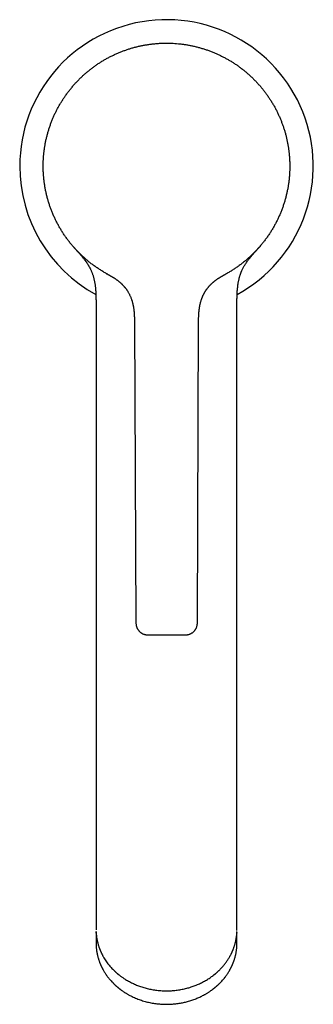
# Model space of a CAD drawing. Header units: millimetres. Extents: x 8 to 916, y 12 to 932.
# Tile 1 of 69: x 379 to 429, y 233 to 401. Entities that reach past the tile are written whole.
import ezdxf

# ---------------------------------------------------------------- set-up
doc = ezdxf.new("R2010")
doc.units = ezdxf.units.MM

msp = doc.modelspace()

# ---------------------------------------------------------------- linework, layer by layer
at = {"color": 7, "linetype": 'Continuous', "lineweight": 30}
for p, q in [((394.31, 357.32), (394.15, 357.41)), ((394.3, 357.33), (394.17, 357.4)), ((414.73, 357.52), (414.42, 357.34)), ((414.54, 357.41), (414.42, 357.34)), ((392.35, 351.52), (392.35, 266.78)), ((416.35, 266.78), (416.35, 351.52)), ((398.88, 349.25), (399.15, 297.76)), ((409.6, 297.76), (409.82, 349.25)), ((392.35, 247.73), (392.35, 245.44)), ((416.35, 245.44), (416.35, 247.73)), ((392.35, 244.84), (392.35, 243.14)), ((416.35, 244.99), (416.35, 244.84)), ((416.35, 243.14), (416.35, 244.84))]:
    msp.add_line(p, q, dxfattribs=at)
at = {"color": 7, "linetype": 'Continuous', "lineweight": 30, "flags": 128}
for points in [[(404.24, 396.77), (404.35, 396.77), (404.58, 396.77)], [(383.35, 375.55), (383.35, 375.77), (383.35, 375.88)], [(425.35, 375.77), (425.35, 375.77), (425.34, 375.36)], [(392.35, 244.84), (392.35, 244.93), (392.35, 245.13)]]:
    msp.add_lwpolyline(points, dxfattribs=at)
at = {"color": 7, "linetype": 'Continuous', "lineweight": 30}
for start, end in [(298.7671, 180), (180, 241.2326)]:
    msp.add_arc((404.35, 375.77), 25, start, end, dxfattribs=at)
for points, knots in [([(383.35, 375.77), (383.35, 375.96), (383.35, 376.35), (383.38, 376.92), (383.42, 377.5), (383.47, 378.07), (383.54, 378.65), (383.63, 379.22), (383.73, 379.78), (383.85, 380.36), (383.99, 380.94), (384.15, 381.52), (384.32, 382.1), (384.51, 382.68), (384.72, 383.24), (384.94, 383.8), (385.17, 384.34), (385.41, 384.86), (385.67, 385.38), (385.94, 385.89), (386.23, 386.39), (386.53, 386.88), (386.84, 387.37), (387.17, 387.85), (387.52, 388.33), (387.89, 388.81), (388.27, 389.28), (388.67, 389.74), (389.07, 390.19), (389.49, 390.61), (389.91, 391.02), (390.33, 391.41), (390.77, 391.79), (391.22, 392.16), (391.67, 392.51), (392.14, 392.86), (392.61, 393.19), (393.1, 393.51), (393.61, 393.82), (394.13, 394.12), (394.66, 394.41), (395.21, 394.68), (395.75, 394.93), (396.3, 395.17), (396.85, 395.39), (397.39, 395.58), (397.94, 395.77), (398.49, 395.94), (399.04, 396.09), (399.6, 396.23), (400.17, 396.35), (400.74, 396.46), (401.33, 396.55), (401.93, 396.63), (402.53, 396.69), (403.14, 396.74), (403.74, 396.76), (404.15, 396.77), (404.35, 396.77)], [0, 0, 0, 0, 0.0175, 0.035, 0.0525, 0.07, 0.0875, 0.105, 0.1225, 0.14, 0.158333, 0.176667, 0.195, 0.213333, 0.231667, 0.25, 0.2675, 0.285, 0.3025, 0.32, 0.3375, 0.355, 0.3725, 0.39, 0.408333, 0.426667, 0.445, 0.463333, 0.481667, 0.5, 0.5175, 0.535, 0.5525, 0.57, 0.5875, 0.605, 0.6225, 0.64, 0.658333, 0.676667, 0.695, 0.713333, 0.731667, 0.75, 0.7675, 0.785, 0.8025, 0.82, 0.8375, 0.855, 0.8725, 0.89, 0.908333, 0.926667, 0.945, 0.963333, 0.981667, 1, 1, 1, 1]), ([(404.35, 396.77), (404.54, 396.77), (404.92, 396.76), (405.5, 396.74), (406.08, 396.7), (406.65, 396.64), (407.22, 396.57), (407.8, 396.49), (408.36, 396.38), (408.94, 396.26), (409.52, 396.12), (410.1, 395.97), (410.68, 395.79), (411.25, 395.6), (411.82, 395.4), (412.38, 395.18), (412.91, 394.94), (413.44, 394.7), (413.96, 394.44), (414.46, 394.17), (414.97, 393.89), (415.46, 393.59), (415.95, 393.28), (416.43, 392.95), (416.91, 392.6), (417.39, 392.23), (417.86, 391.85), (418.32, 391.45), (418.76, 391.04), (419.19, 390.63), (419.6, 390.21), (419.99, 389.78), (420.37, 389.35), (420.74, 388.9), (421.09, 388.44), (421.43, 387.98), (421.76, 387.51), (422.08, 387.01), (422.4, 386.51), (422.7, 385.98), (422.99, 385.45), (423.26, 384.91), (423.51, 384.36), (423.75, 383.81), (423.96, 383.27), (424.16, 382.73), (424.35, 382.18), (424.52, 381.63), (424.67, 381.07), (424.81, 380.51), (424.93, 379.95), (425.04, 379.37), (425.13, 378.78), (425.21, 378.18), (425.27, 377.58), (425.31, 376.98), (425.34, 376.37), (425.35, 375.97), (425.35, 375.77)], [0, 0, 0, 0, 0.0175, 0.035, 0.0525, 0.07, 0.0875, 0.105, 0.1225, 0.14, 0.158333, 0.176667, 0.195, 0.213333, 0.231667, 0.25, 0.2675, 0.285, 0.3025, 0.32, 0.3375, 0.355, 0.3725, 0.39, 0.408333, 0.426667, 0.445, 0.463333, 0.481667, 0.5, 0.5175, 0.535, 0.5525, 0.57, 0.5875, 0.605, 0.6225, 0.64, 0.658333, 0.676667, 0.695, 0.713333, 0.731667, 0.75, 0.7675, 0.785, 0.8025, 0.82, 0.8375, 0.855, 0.8725, 0.89, 0.908333, 0.926667, 0.945, 0.963333, 0.981667, 1, 1, 1, 1]), ([(394.15, 357.41), (393.97, 357.51), (393.61, 357.72), (393.08, 358.05), (392.55, 358.39), (392.04, 358.75), (391.54, 359.12), (391.06, 359.5), (390.59, 359.9), (390.13, 360.31), (389.68, 360.73), (389.24, 361.18), (388.81, 361.63), (388.4, 362.1), (388, 362.58), (387.62, 363.07), (387.25, 363.57), (386.9, 364.07), (386.57, 364.59), (386.24, 365.12), (385.94, 365.66), (385.64, 366.21), (385.37, 366.77), (385.11, 367.34), (384.87, 367.92), (384.64, 368.49), (384.44, 369.07), (384.25, 369.66), (384.08, 370.25), (383.93, 370.85), (383.79, 371.46), (383.67, 372.08), (383.57, 372.7), (383.49, 373.31), (383.42, 373.93), (383.38, 374.54), (383.35, 375.15), (383.35, 375.56), (383.35, 375.77)], [0, 0, 0, 0, 0.028, 0.056, 0.084, 0.112, 0.14, 0.1675, 0.195, 0.2225, 0.25, 0.278, 0.306, 0.334, 0.362, 0.39, 0.4175, 0.445, 0.4725, 0.5, 0.528, 0.556, 0.584, 0.612, 0.64, 0.6675, 0.695, 0.7225, 0.75, 0.778, 0.806, 0.834, 0.862, 0.89, 0.9175, 0.945, 0.9725, 1, 1, 1, 1]), ([(425.35, 375.77), (425.34, 375.56), (425.34, 375.14), (425.31, 374.52), (425.27, 373.89), (425.2, 373.27), (425.12, 372.66), (425.02, 372.05), (424.9, 371.44), (424.76, 370.84), (424.61, 370.24), (424.44, 369.65), (424.25, 369.05), (424.04, 368.46), (423.81, 367.88), (423.57, 367.3), (423.31, 366.74), (423.04, 366.19), (422.75, 365.65), (422.45, 365.11), (422.12, 364.58), (421.78, 364.06), (421.42, 363.54), (421.05, 363.04), (420.67, 362.55), (420.27, 362.08), (419.86, 361.62), (419.44, 361.17), (419.01, 360.73), (418.56, 360.3), (418.09, 359.89), (417.61, 359.48), (417.12, 359.1), (416.62, 358.72), (416.11, 358.37), (415.6, 358.03), (415.08, 357.71), (414.72, 357.51), (414.54, 357.41)], [0, 0, 0, 0, 0.028, 0.056, 0.084, 0.112, 0.14, 0.1675, 0.195, 0.2225, 0.25, 0.278, 0.306, 0.334, 0.362, 0.39, 0.4175, 0.445, 0.4725, 0.5, 0.528, 0.556, 0.584, 0.612, 0.64, 0.6675, 0.695, 0.7225, 0.75, 0.778, 0.806, 0.834, 0.862, 0.89, 0.9175, 0.945, 0.9725, 1, 1, 1, 1]), ([(388.5, 361.99), (388.5, 361.99), (388.5, 361.99), (388.5, 361.99), (388.5, 361.99), (388.51, 361.98), (388.52, 361.97), (388.53, 361.95), (388.56, 361.92), (388.58, 361.9), (388.6, 361.87), (388.63, 361.84), (388.66, 361.81), (388.68, 361.78), (388.7, 361.76), (388.73, 361.73), (388.76, 361.7), (388.79, 361.66), (388.81, 361.63), (388.84, 361.61), (388.87, 361.58), (388.9, 361.54), (388.93, 361.51), (388.96, 361.47), (388.99, 361.44), (389.02, 361.41), (389.05, 361.37), (389.08, 361.34), (389.11, 361.31), (389.13, 361.28), (389.15, 361.25), (389.17, 361.23), (389.2, 361.21), (389.23, 361.17), (389.28, 361.12), (389.34, 361.05), (389.41, 360.97), (389.48, 360.89), (389.57, 360.79), (389.67, 360.68), (389.78, 360.55), (389.91, 360.39), (390.05, 360.23), (390.19, 360.06), (390.33, 359.88), (390.49, 359.67), (390.66, 359.43), (390.85, 359.16), (390.99, 358.93), (391.1, 358.74), (391.19, 358.59), (391.27, 358.45), (391.34, 358.3), (391.42, 358.14), (391.5, 357.97), (391.58, 357.79), (391.65, 357.6), (391.73, 357.4), (391.8, 357.2), (391.87, 356.98), (391.93, 356.74), (392, 356.5), (392.05, 356.24), (392.1, 355.98), (392.15, 355.7), (392.19, 355.4), (392.23, 355.09), (392.26, 354.77), (392.29, 354.43), (392.31, 354.07), (392.32, 353.69), (392.33, 353.29), (392.34, 352.87), (392.35, 352.43), (392.35, 351.98), (392.35, 351.68), (392.35, 351.52)], [0, 0, 0, 0, 0.001687, 0.007629, 0.011185, 0.014046, 0.017303, 0.02093, 0.02504, 0.029695, 0.03487, 0.04435, 0.052781, 0.058164, 0.063613, 0.069987, 0.077292, 0.085523, 0.090586, 0.09598, 0.102044, 0.108857, 0.116271, 0.122934, 0.128718, 0.133652, 0.138033, 0.143878, 0.148775, 0.152737, 0.15578, 0.15795, 0.160084, 0.164756, 0.17072, 0.177973, 0.186509, 0.195957, 0.206063, 0.216827, 0.231876, 0.248027, 0.265261, 0.283273, 0.301054, 0.318521, 0.345354, 0.371469, 0.396913, 0.410527, 0.423966, 0.437238, 0.450406, 0.464324, 0.479287, 0.495301, 0.510916, 0.527437, 0.544885, 0.563283, 0.58266, 0.603048, 0.623488, 0.644921, 0.667382, 0.690909, 0.715539, 0.741306, 0.768237, 0.796355, 0.827098, 0.85916, 0.892525, 0.927161, 0.963013, 1, 1, 1, 1]), ([(416.35, 351.52), (416.35, 351.65), (416.35, 351.9), (416.35, 352.27), (416.35, 352.63), (416.35, 352.98), (416.36, 353.31), (416.37, 353.63), (416.38, 353.93), (416.39, 354.22), (416.41, 354.52), (416.44, 354.81), (416.47, 355.11), (416.5, 355.39), (416.54, 355.65), (416.58, 355.9), (416.62, 356.14), (416.67, 356.37), (416.72, 356.59), (416.77, 356.78), (416.82, 356.97), (416.87, 357.13), (416.92, 357.28), (416.97, 357.4), (417, 357.5), (417.03, 357.58), (417.06, 357.65), (417.08, 357.7), (417.1, 357.75), (417.12, 357.79), (417.14, 357.84), (417.16, 357.9), (417.21, 358.01), (417.29, 358.18), (417.4, 358.41), (417.53, 358.64), (417.67, 358.87), (417.82, 359.11), (417.98, 359.35), (418.15, 359.59), (418.33, 359.84), (418.53, 360.09), (418.76, 360.37), (418.96, 360.6), (419.1, 360.76), (419.19, 360.86), (419.27, 360.96), (419.34, 361.04), (419.41, 361.11), (419.47, 361.18), (419.53, 361.24), (419.57, 361.29), (419.61, 361.33), (419.64, 361.36), (419.66, 361.39), (419.69, 361.43), (419.73, 361.46), (419.76, 361.5), (419.8, 361.54), (419.84, 361.59), (419.88, 361.63), (419.91, 361.67), (419.94, 361.7), (419.96, 361.73), (419.98, 361.75), (420, 361.77), (420.02, 361.79), (420.04, 361.82), (420.06, 361.84), (420.08, 361.85), (420.09, 361.87), (420.1, 361.89), (420.12, 361.91), (420.14, 361.93), (420.16, 361.95), (420.18, 361.97), (420.19, 361.98), (420.19, 361.99), (420.19, 361.99)], [0, 0, 0, 0, 0.030412, 0.059909, 0.088447, 0.115992, 0.142524, 0.167583, 0.191649, 0.214727, 0.236826, 0.261877, 0.285587, 0.307991, 0.329124, 0.349021, 0.367718, 0.386783, 0.404496, 0.42089, 0.435961, 0.449624, 0.461893, 0.472779, 0.480225, 0.486859, 0.492684, 0.497735, 0.500951, 0.504413, 0.508608, 0.513838, 0.519969, 0.538698, 0.558528, 0.579357, 0.600993, 0.623475, 0.646425, 0.670178, 0.694083, 0.718028, 0.748565, 0.779166, 0.790895, 0.801676, 0.811481, 0.820311, 0.829167, 0.83679, 0.8435, 0.849742, 0.854415, 0.858815, 0.862959, 0.867561, 0.873227, 0.879493, 0.886714, 0.894872, 0.903371, 0.91175, 0.919292, 0.924601, 0.929721, 0.935189, 0.94101, 0.946957, 0.952112, 0.956278, 0.959671, 0.963517, 0.968263, 0.973912, 0.98029, 0.986769, 0.994459, 1, 1, 1, 1]), ([(394.15, 357.41), (394.16, 357.41), (394.16, 357.4), (394.17, 357.4), (394.17, 357.4)], [0, 0, 0, 0, 0.500264, 1, 1, 1, 1]), ([(394.15, 357.41), (394.15, 357.41), (394.15, 357.41), (394.15, 357.41), (394.15, 357.41)], [0, 0, 0, 0, 0.779708, 1, 1, 1, 1]), ([(394.32, 357.32), (394.31, 357.32), (394.29, 357.33), (394.27, 357.34), (394.25, 357.35), (394.24, 357.36), (394.22, 357.37), (394.21, 357.38), (394.2, 357.38), (394.2, 357.38), (394.2, 357.38), (394.19, 357.39), (394.19, 357.39), (394.19, 357.39)], [0, 0, 0, 0, 0.083109, 0.240908, 0.368031, 0.500049, 0.636973, 0.778808, 0.829904, 0.881609, 0.933925, 0.986707, 1, 1, 1, 1]), ([(394.3, 357.33), (394.3, 357.33), (394.31, 357.32), (394.31, 357.32), (394.32, 357.32), (394.33, 357.31), (394.33, 357.31), (394.34, 357.3), (394.35, 357.3), (394.35, 357.3), (394.36, 357.29), (394.37, 357.29), (394.38, 357.29), (394.38, 357.28), (394.39, 357.28), (394.4, 357.27), (394.4, 357.27), (394.41, 357.27), (394.42, 357.26), (394.42, 357.26), (394.43, 357.26), (394.44, 357.25), (394.45, 357.25), (394.46, 357.24), (394.48, 357.23), (394.5, 357.22), (394.53, 357.2), (394.57, 357.18), (394.61, 357.16), (394.65, 357.14), (394.69, 357.12), (394.72, 357.09), (394.76, 357.07), (394.8, 357.05), (394.84, 357.03), (394.87, 357.01), (394.9, 357), (394.92, 356.98), (394.94, 356.97), (394.97, 356.96), (394.99, 356.94), (395.02, 356.93), (395.05, 356.91), (395.08, 356.89), (395.11, 356.87), (395.16, 356.84), (395.21, 356.81), (395.27, 356.78), (395.33, 356.74), (395.39, 356.7), (395.46, 356.66), (395.53, 356.61), (395.6, 356.57), (395.67, 356.52), (395.74, 356.47), (395.82, 356.41), (395.9, 356.35), (395.99, 356.29), (396.09, 356.22), (396.18, 356.14), (396.27, 356.07), (396.33, 356.02), (396.37, 355.98), (396.41, 355.95), (396.44, 355.92), (396.47, 355.9), (396.49, 355.88), (396.51, 355.86), (396.54, 355.83), (396.59, 355.79), (396.64, 355.74), (396.69, 355.69), (396.75, 355.64), (396.82, 355.57), (396.91, 355.48), (397.01, 355.36), (397.11, 355.25), (397.2, 355.14), (397.29, 355.04), (397.36, 354.95), (397.42, 354.86), (397.48, 354.79), (397.53, 354.71), (397.59, 354.64), (397.64, 354.56), (397.7, 354.46), (397.79, 354.32), (397.88, 354.16), (397.98, 353.99), (398.07, 353.8), (398.16, 353.6), (398.25, 353.4), (398.33, 353.19), (398.4, 353), (398.45, 352.83), (398.5, 352.67), (398.55, 352.5), (398.59, 352.31), (398.64, 352.13), (398.67, 351.96), (398.7, 351.8), (398.73, 351.65), (398.75, 351.51), (398.77, 351.37), (398.78, 351.24), (398.8, 351.12), (398.81, 351.02), (398.81, 350.95), (398.82, 350.89), (398.82, 350.81), (398.83, 350.72), (398.84, 350.62), (398.85, 350.49), (398.85, 350.35), (398.86, 350.19), (398.87, 350.03), (398.87, 349.84), (398.87, 349.65), (398.88, 349.45), (398.88, 349.32), (398.88, 349.25)], [0, 0, 0, 0, 0.0230896, 0.0449241, 0.0655031, 0.0848263, 0.1028936, 0.1197052, 0.134406, 0.1479909, 0.1604602, 0.1718144, 0.1820541, 0.1916971, 0.2000881, 0.2072284, 0.2131194, 0.217764, 0.221167, 0.2229778, 0.2242258, 0.2257231, 0.227567, 0.2297577, 0.2322953, 0.2374402, 0.2433126, 0.2496453, 0.2564369, 0.2636856, 0.2697002, 0.2759937, 0.2825644, 0.2892879, 0.2953492, 0.2997833, 0.3036607, 0.3069867, 0.3097683, 0.3121624, 0.314994, 0.3190763, 0.3239776, 0.3297029, 0.3361323, 0.3441656, 0.3516928, 0.3587796, 0.365508, 0.3719774, 0.3783032, 0.384191, 0.3901759, 0.3963765, 0.4028158, 0.4094936, 0.4164085, 0.4248597, 0.433633, 0.4427229, 0.4520462, 0.456832, 0.4609732, 0.4644707, 0.4673252, 0.469537, 0.4712692, 0.4735008, 0.4763956, 0.4809625, 0.4860091, 0.4912473, 0.4966788, 0.5023057, 0.5128458, 0.5240129, 0.5349005, 0.5449713, 0.5542206, 0.562789, 0.5704953, 0.5773348, 0.5837358, 0.5903059, 0.5970495, 0.6039667, 0.617098, 0.6308086, 0.6450916, 0.660842, 0.6769114, 0.6932798, 0.7099213, 0.7268639, 0.738413, 0.7508059, 0.7640135, 0.7780014, 0.7927298, 0.8047928, 0.8168682, 0.8280794, 0.8384132, 0.8478886, 0.8580546, 0.8670661, 0.8749515, 0.8785417, 0.8830313, 0.8884789, 0.8948615, 0.902151, 0.9113171, 0.9215184, 0.9326927, 0.9447668, 0.9576535, 0.9712473, 0.9854173, 1, 1, 1, 1]), ([(409.82, 349.25), (409.82, 349.34), (409.82, 349.52), (409.82, 349.79), (409.83, 350.07), (409.84, 350.34), (409.85, 350.61), (409.87, 350.88), (409.9, 351.16), (409.94, 351.45), (409.98, 351.72), (410.02, 351.96), (410.07, 352.17), (410.11, 352.36), (410.16, 352.53), (410.2, 352.69), (410.25, 352.85), (410.3, 352.99), (410.35, 353.14), (410.4, 353.27), (410.45, 353.4), (410.49, 353.49), (410.52, 353.57), (410.54, 353.62), (410.56, 353.66), (410.58, 353.7), (410.6, 353.75), (410.63, 353.81), (410.66, 353.88), (410.71, 353.97), (410.77, 354.08), (410.83, 354.2), (410.9, 354.31), (410.96, 354.41), (411.03, 354.51), (411.09, 354.61), (411.15, 354.7), (411.22, 354.8), (411.3, 354.9), (411.39, 355.01), (411.47, 355.12), (411.55, 355.21), (411.62, 355.29), (411.7, 355.38), (411.78, 355.47), (411.87, 355.55), (411.95, 355.64), (412.03, 355.72), (412.1, 355.79), (412.17, 355.85), (412.23, 355.9), (412.28, 355.95), (412.33, 355.99), (412.36, 356.01), (412.39, 356.04), (412.43, 356.07), (412.47, 356.11), (412.53, 356.15), (412.59, 356.2), (412.68, 356.27), (412.77, 356.34), (412.88, 356.41), (412.98, 356.49), (413.09, 356.57), (413.2, 356.64), (413.31, 356.7), (413.39, 356.76), (413.46, 356.8), (413.52, 356.84), (413.58, 356.87), (413.63, 356.9), (413.67, 356.92), (413.71, 356.95), (413.74, 356.97), (413.77, 356.98), (413.79, 356.99), (413.8, 357), (413.82, 357.01), (413.84, 357.02), (413.86, 357.03), (413.89, 357.05), (413.92, 357.07), (413.96, 357.09), (414, 357.11), (414.04, 357.14), (414.08, 357.16), (414.12, 357.18), (414.15, 357.19), (414.17, 357.21), (414.19, 357.22), (414.21, 357.23), (414.22, 357.23), (414.24, 357.24), (414.25, 357.25), (414.26, 357.25), (414.27, 357.26), (414.28, 357.26), (414.28, 357.27), (414.29, 357.27), (414.29, 357.27), (414.3, 357.27), (414.3, 357.28), (414.31, 357.28), (414.32, 357.28), (414.32, 357.29), (414.33, 357.29), (414.34, 357.3), (414.35, 357.3), (414.35, 357.3), (414.36, 357.31), (414.37, 357.31), (414.38, 357.32), (414.38, 357.32), (414.39, 357.33), (414.4, 357.33), (414.41, 357.33), (414.41, 357.34), (414.42, 357.34), (414.42, 357.34)], [0, 0, 0, 0, 0.019183, 0.038635, 0.058133, 0.077506, 0.096629, 0.115395, 0.136928, 0.157707, 0.177616, 0.196547, 0.211762, 0.226132, 0.239606, 0.252173, 0.263982, 0.275036, 0.28707, 0.298005, 0.307822, 0.31651, 0.321428, 0.325696, 0.329274, 0.332224, 0.335812, 0.340527, 0.346369, 0.353337, 0.363401, 0.373286, 0.382721, 0.391707, 0.400247, 0.40882, 0.416897, 0.424866, 0.433947, 0.444223, 0.455686, 0.462993, 0.470707, 0.478827, 0.487351, 0.496278, 0.504979, 0.512837, 0.519858, 0.526851, 0.53277, 0.53762, 0.541523, 0.544742, 0.547428, 0.550679, 0.554661, 0.559373, 0.565933, 0.573525, 0.582146, 0.591794, 0.601869, 0.611528, 0.62205, 0.632153, 0.641904, 0.648745, 0.655461, 0.662076, 0.668613, 0.675095, 0.681138, 0.686388, 0.689226, 0.691761, 0.693993, 0.695947, 0.698365, 0.70155, 0.705544, 0.710341, 0.715306, 0.723259, 0.730456, 0.736893, 0.742567, 0.747477, 0.751621, 0.755, 0.757613, 0.760481, 0.763045, 0.765491, 0.767821, 0.770033, 0.770923, 0.772258, 0.774401, 0.777361, 0.781142, 0.785745, 0.792355, 0.800151, 0.809135, 0.819307, 0.830667, 0.842344, 0.855057, 0.868807, 0.883595, 0.899419, 0.916282, 0.933131, 0.950902, 0.969595, 0.98921, 1, 1, 1, 1]), ([(414.48, 357.37), (414.47, 357.37), (414.46, 357.37), (414.45, 357.36), (414.43, 357.35), (414.42, 357.34), (414.41, 357.34)], [0, 0, 0, 0, 0.300464, 0.60107, 0.888625, 1, 1, 1, 1]), ([(399.15, 297.76), (399.15, 297.71), (399.15, 297.6), (399.17, 297.45), (399.2, 297.3), (399.24, 297.16), (399.29, 297.03), (399.34, 296.91), (399.39, 296.81), (399.45, 296.71), (399.52, 296.61), (399.58, 296.53), (399.64, 296.45), (399.71, 296.38), (399.77, 296.31), (399.85, 296.25), (399.93, 296.18), (400.03, 296.11), (400.15, 296.03), (400.27, 295.97), (400.4, 295.91), (400.52, 295.87), (400.63, 295.84), (400.73, 295.81), (400.81, 295.8), (400.87, 295.79), (400.91, 295.78), (400.95, 295.78), (401, 295.77), (401.07, 295.77), (401.12, 295.77), (401.15, 295.77)], [0, 0, 0, 0, 0.050789, 0.100275, 0.148141, 0.194092, 0.237869, 0.279246, 0.318032, 0.354072, 0.391742, 0.42553, 0.455723, 0.485614, 0.515952, 0.546702, 0.577828, 0.621954, 0.666621, 0.711623, 0.755005, 0.795965, 0.832015, 0.865981, 0.898228, 0.910504, 0.92256, 0.934836, 0.951423, 0.973211, 1, 1, 1, 1]), ([(407.6, 295.77), (407.62, 295.77), (407.66, 295.77), (407.71, 295.77), (407.75, 295.77), (407.79, 295.78), (407.85, 295.78), (407.94, 295.8), (408.06, 295.82), (408.18, 295.85), (408.31, 295.9), (408.44, 295.95), (408.57, 296.02), (408.67, 296.08), (408.76, 296.14), (408.83, 296.19), (408.9, 296.25), (408.98, 296.32), (409.06, 296.4), (409.15, 296.5), (409.23, 296.6), (409.31, 296.72), (409.38, 296.84), (409.44, 296.97), (409.5, 297.11), (409.54, 297.27), (409.58, 297.43), (409.6, 297.59), (409.6, 297.7), (409.6, 297.76)], [0, 0, 0, 0, 0.021244, 0.037887, 0.049812, 0.059289, 0.068954, 0.108746, 0.146084, 0.184878, 0.230391, 0.276119, 0.321809, 0.36733, 0.393221, 0.419801, 0.449914, 0.4838, 0.521424, 0.562719, 0.607573, 0.649615, 0.694114, 0.740887, 0.789715, 0.840343, 0.892481, 0.945813, 1, 1, 1, 1]), ([(401.15, 295.77), (401.15, 295.77), (401.15, 295.77), (401.18, 295.77), (401.21, 295.77), (401.27, 295.77), (401.33, 295.77), (401.41, 295.77), (401.49, 295.77), (401.59, 295.77), (401.71, 295.77), (401.83, 295.77), (401.97, 295.77), (402.11, 295.77), (402.27, 295.77), (402.43, 295.77), (402.61, 295.77), (402.79, 295.77), (402.98, 295.77), (403.17, 295.77), (403.37, 295.77), (403.58, 295.77), (403.78, 295.77), (403.99, 295.77), (404.2, 295.77), (404.34, 295.77), (404.41, 295.77)], [0, 0, 0, 0, 0.0414004, 0.082958, 0.1248608, 0.1665345, 0.2081902, 0.2500007, 0.2919036, 0.3335615, 0.3751475, 0.4171469, 0.458712, 0.500031, 0.5414365, 0.5829942, 0.6248926, 0.6665533, 0.7081966, 0.7499955, 0.7924899, 0.8344147, 0.8759458, 0.9172645, 0.9585544, 1, 1, 1, 1]), ([(404.41, 295.77), (404.48, 295.77), (404.62, 295.77), (404.83, 295.77), (405.04, 295.77), (405.24, 295.77), (405.44, 295.77), (405.64, 295.77), (405.83, 295.77), (406.02, 295.77), (406.2, 295.77), (406.37, 295.77), (406.53, 295.77), (406.68, 295.77), (406.82, 295.77), (406.95, 295.77), (407.07, 295.77), (407.18, 295.77), (407.28, 295.77), (407.36, 295.77), (407.44, 295.77), (407.5, 295.77), (407.55, 295.77), (407.58, 295.77), (407.6, 295.77), (407.6, 295.77), (407.6, 295.77)], [0, 0, 0, 0, 0.041388, 0.082948, 0.124865, 0.166533, 0.208179, 0.249975, 0.292484, 0.334421, 0.375959, 0.417279, 0.45856, 0.499986, 0.54147, 0.582788, 0.624121, 0.665651, 0.707557, 0.750013, 0.79252, 0.834455, 0.875991, 0.917305, 0.958581, 1, 1, 1, 1]), ([(392.35, 266.78), (392.35, 266.62), (392.35, 266.29), (392.35, 265.81), (392.35, 265.34), (392.35, 264.88), (392.35, 264.43), (392.35, 264), (392.35, 263.58), (392.35, 263.18), (392.35, 262.76), (392.35, 262.33), (392.35, 261.89), (392.35, 261.47), (392.35, 261.07), (392.35, 260.69), (392.35, 260.32), (392.35, 259.98), (392.35, 259.66), (392.35, 259.35), (392.35, 259.06), (392.35, 258.78), (392.35, 258.51), (392.35, 258.26), (392.35, 258.02), (392.35, 257.79), (392.35, 257.58), (392.35, 257.37), (392.35, 257.17), (392.35, 256.96), (392.35, 256.75), (392.35, 256.53), (392.35, 256.3), (392.35, 256.05), (392.35, 255.8), (392.35, 255.54), (392.35, 255.27), (392.35, 254.98), (392.35, 254.69), (392.35, 254.38), (392.35, 254.06), (392.35, 253.72), (392.35, 253.39), (392.35, 253.04), (392.35, 252.7), (392.35, 252.38), (392.35, 252.07), (392.35, 251.76), (392.35, 251.45), (392.35, 251.13), (392.35, 250.82), (392.35, 250.5), (392.35, 250.19), (392.35, 249.89), (392.35, 249.6), (392.35, 249.32), (392.35, 249.05), (392.35, 248.78), (392.35, 248.51), (392.35, 248.24), (392.35, 247.98), (392.35, 247.82), (392.35, 247.73)], [0, 0, 0, 0, 0.021503, 0.042522, 0.063057, 0.083109, 0.102677, 0.121424, 0.139705, 0.157519, 0.174866, 0.194909, 0.214291, 0.233011, 0.25107, 0.268468, 0.285204, 0.300563, 0.31532, 0.329474, 0.343026, 0.355975, 0.368321, 0.380065, 0.391206, 0.402232, 0.412596, 0.422298, 0.431656, 0.441619, 0.45225, 0.463021, 0.474402, 0.486392, 0.498991, 0.512199, 0.526017, 0.540444, 0.555481, 0.571887, 0.588962, 0.606706, 0.625118, 0.6442, 0.66395, 0.681372, 0.699284, 0.717684, 0.736573, 0.755952, 0.77546, 0.795441, 0.815893, 0.836818, 0.855899, 0.875357, 0.895191, 0.915401, 0.935986, 0.956948, 0.978286, 1, 1, 1, 1]), ([(416.35, 247.73), (416.35, 247.82), (416.35, 247.98), (416.35, 248.24), (416.35, 248.5), (416.35, 248.76), (416.35, 249.02), (416.35, 249.28), (416.35, 249.54), (416.35, 249.79), (416.35, 250.07), (416.35, 250.35), (416.35, 250.65), (416.35, 250.95), (416.35, 251.24), (416.35, 251.53), (416.35, 251.8), (416.35, 252.07), (416.35, 252.32), (416.35, 252.57), (416.35, 252.81), (416.35, 253.04), (416.35, 253.27), (416.35, 253.48), (416.35, 253.69), (416.35, 253.89), (416.35, 254.09), (416.35, 254.27), (416.35, 254.45), (416.35, 254.65), (416.35, 254.85), (416.35, 255.06), (416.35, 255.28), (416.35, 255.52), (416.35, 255.77), (416.35, 256.03), (416.35, 256.31), (416.35, 256.61), (416.35, 256.92), (416.35, 257.25), (416.35, 257.61), (416.35, 257.98), (416.35, 258.37), (416.35, 258.78), (416.35, 259.18), (416.35, 259.58), (416.35, 259.97), (416.35, 260.38), (416.35, 260.8), (416.35, 261.22), (416.35, 261.66), (416.35, 262.11), (416.35, 262.57), (416.35, 263.03), (416.35, 263.48), (416.35, 263.92), (416.35, 264.38), (416.35, 264.84), (416.35, 265.31), (416.35, 265.8), (416.35, 266.29), (416.35, 266.62), (416.35, 266.78)], [0, 0, 0, 0, 0.021502, 0.042521, 0.063056, 0.083107, 0.102675, 0.121423, 0.139704, 0.157518, 0.174866, 0.194909, 0.214291, 0.233012, 0.251071, 0.268469, 0.285205, 0.300564, 0.315321, 0.329475, 0.343026, 0.355975, 0.368321, 0.380065, 0.391206, 0.402231, 0.412595, 0.422298, 0.431656, 0.441618, 0.452249, 0.46302, 0.474401, 0.486391, 0.49899, 0.512199, 0.526016, 0.540444, 0.55548, 0.571886, 0.588962, 0.606706, 0.625118, 0.6442, 0.66395, 0.681373, 0.699284, 0.717685, 0.736574, 0.755952, 0.775461, 0.795441, 0.815893, 0.836817, 0.855898, 0.875356, 0.895189, 0.915399, 0.935985, 0.956947, 0.978285, 1, 1, 1, 1]), ([(392.35, 245.44), (392.35, 245.43), (392.35, 245.41), (392.35, 245.4), (392.35, 245.39)], [0, 0, 0, 0, 0.726935, 1, 1, 1, 1]), ([(416.34, 245.31), (416.35, 245.33), (416.35, 245.37), (416.35, 245.41), (416.35, 245.44)], [0, 0, 0, 0, 0.376793, 1, 1, 1, 1]), ([(392.35, 245.14), (392.35, 245.13), (392.35, 245.11), (392.35, 245.06), (392.35, 245), (392.35, 244.95), (392.35, 244.9), (392.35, 244.87), (392.35, 244.85), (392.35, 244.84)], [0, 0, 0, 0, 0.0513594, 0.2872874, 0.4918383, 0.6651164, 0.8072952, 0.9186944, 1, 1, 1, 1]), ([(392.4, 244.51), (392.4, 244.49), (392.4, 244.41), (392.42, 244.28), (392.45, 244.1), (392.48, 243.91), (392.51, 243.72), (392.55, 243.53), (392.6, 243.32), (392.65, 243.09), (392.73, 242.84), (392.79, 242.64), (392.83, 242.5), (392.86, 242.41), (392.89, 242.32), (392.93, 242.24), (392.96, 242.15), (392.99, 242.08), (393.01, 242.01), (393.04, 241.95), (393.06, 241.9), (393.07, 241.87), (393.08, 241.84), (393.09, 241.81), (393.11, 241.79), (393.12, 241.75), (393.14, 241.71), (393.16, 241.65), (393.2, 241.58), (393.23, 241.5), (393.28, 241.4), (393.33, 241.3), (393.39, 241.18), (393.46, 241.06), (393.53, 240.92), (393.61, 240.78), (393.73, 240.57), (393.9, 240.3), (394.13, 239.97), (394.36, 239.65), (394.59, 239.36), (394.82, 239.1), (395.06, 238.83), (395.26, 238.63), (395.41, 238.48), (395.51, 238.38), (395.6, 238.3), (395.68, 238.22), (395.76, 238.15), (395.83, 238.09), (395.88, 238.04), (395.93, 238), (395.98, 237.96), (396.01, 237.94), (396.03, 237.92), (396.04, 237.91), (396.05, 237.9), (396.07, 237.88), (396.1, 237.86), (396.13, 237.84), (396.17, 237.8), (396.21, 237.77), (396.29, 237.7), (396.43, 237.6), (396.6, 237.47), (396.79, 237.34), (396.98, 237.2), (397.18, 237.07), (397.42, 236.92), (397.7, 236.75), (398.03, 236.57), (398.36, 236.39), (398.71, 236.23), (399.05, 236.07), (399.41, 235.93), (399.76, 235.8), (400.12, 235.67), (400.5, 235.56), (400.88, 235.45), (401.27, 235.35), (401.67, 235.27), (402.08, 235.19), (402.5, 235.13), (402.93, 235.08), (403.36, 235.04), (403.79, 235.02), (404.19, 235.01), (404.59, 235.01), (404.98, 235.02), (405.38, 235.04), (405.79, 235.08), (406.19, 235.13), (406.6, 235.19), (407, 235.26), (407.4, 235.35), (407.79, 235.44), (408.16, 235.54), (408.52, 235.66), (408.88, 235.78), (409.24, 235.91), (409.6, 236.06), (409.97, 236.22), (410.33, 236.39), (410.67, 236.57), (411, 236.75), (411.31, 236.94), (411.61, 237.13), (411.9, 237.33), (412.12, 237.49), (412.28, 237.61), (412.37, 237.68), (412.45, 237.74), (412.52, 237.8), (412.57, 237.84), (412.61, 237.87), (412.64, 237.9), (412.66, 237.92), (412.67, 237.93), (412.68, 237.93), (412.7, 237.94), (412.72, 237.96), (412.76, 238), (412.81, 238.04), (412.87, 238.09), (412.94, 238.15), (413.02, 238.22), (413.11, 238.31), (413.21, 238.4), (413.32, 238.51), (413.43, 238.62), (413.56, 238.75), (413.69, 238.89), (413.84, 239.05), (414, 239.23), (414.15, 239.42), (414.31, 239.62), (414.47, 239.84), (414.63, 240.06), (414.78, 240.29), (414.93, 240.52), (415.08, 240.77), (415.22, 241.02), (415.33, 241.22), (415.4, 241.37), (415.43, 241.45), (415.47, 241.53), (415.51, 241.6), (415.54, 241.67), (415.56, 241.72), (415.58, 241.76), (415.59, 241.79), (415.6, 241.82), (415.61, 241.85), (415.63, 241.87), (415.64, 241.92), (415.67, 241.98), (415.7, 242.06), (415.74, 242.16), (415.78, 242.26), (415.82, 242.39), (415.87, 242.53), (415.92, 242.68), (415.97, 242.84), (416.02, 243.01), (416.06, 243.18), (416.11, 243.38), (416.16, 243.59), (416.2, 243.83), (416.24, 244.05), (416.27, 244.25), (416.28, 244.36), (416.29, 244.41)], [0, 0, 0, 0, 0.002043, 0.007467, 0.013251, 0.019396, 0.025793, 0.032073, 0.038202, 0.046949, 0.055372, 0.06347, 0.066563, 0.069606, 0.072599, 0.075541, 0.07843, 0.08108, 0.083393, 0.085369, 0.087008, 0.08831, 0.089274, 0.08994, 0.090881, 0.092124, 0.093607, 0.095322, 0.097887, 0.100841, 0.104182, 0.107912, 0.112029, 0.11645, 0.121246, 0.126393, 0.131628, 0.144131, 0.156693, 0.169313, 0.180114, 0.190958, 0.201843, 0.212771, 0.217151, 0.221309, 0.225105, 0.228538, 0.231609, 0.234317, 0.236663, 0.238647, 0.240269, 0.241528, 0.242264, 0.242776, 0.243136, 0.243769, 0.244747, 0.246043, 0.247622, 0.249266, 0.250949, 0.257277, 0.264102, 0.270616, 0.277526, 0.284807, 0.292218, 0.302923, 0.313766, 0.324748, 0.335868, 0.347126, 0.357916, 0.36883, 0.379868, 0.39103, 0.402323, 0.413791, 0.425444, 0.43728, 0.4493, 0.461504, 0.473893, 0.486465, 0.497387, 0.508445, 0.519639, 0.530967, 0.542431, 0.55403, 0.565764, 0.57746, 0.588957, 0.600255, 0.611355, 0.622257, 0.63296, 0.643465, 0.65547, 0.667205, 0.67867, 0.689868, 0.700843, 0.711612, 0.722176, 0.732534, 0.742687, 0.74641, 0.749853, 0.752976, 0.75578, 0.757471, 0.75902, 0.760418, 0.761196, 0.761647, 0.761878, 0.762156, 0.7632, 0.764684, 0.766606, 0.768988, 0.771816, 0.775091, 0.778812, 0.782979, 0.787506, 0.792464, 0.797853, 0.80367, 0.810633, 0.817917, 0.825523, 0.833451, 0.8417, 0.850272, 0.858649, 0.867312, 0.876262, 0.885498, 0.895021, 0.897788, 0.900579, 0.903392, 0.906135, 0.908444, 0.910284, 0.911655, 0.912673, 0.913605, 0.914543, 0.915487, 0.916446, 0.918865, 0.921713, 0.924987, 0.928689, 0.932908, 0.937572, 0.94268, 0.948234, 0.954054, 0.959755, 0.965326, 0.973356, 0.981099, 0.988553, 0.995719, 1, 1, 1, 1]), ([(416.35, 244.84), (416.35, 244.86), (416.35, 244.92), (416.34, 245), (416.34, 245.08), (416.34, 245.13), (416.34, 245.14)], [0, 0, 0, 0, 0.233921, 0.517543, 0.851274, 1, 1, 1, 1]), ([(392.35, 243.14), (392.35, 243.11), (392.35, 243.06), (392.35, 242.97), (392.35, 242.88), (392.36, 242.76), (392.36, 242.62), (392.37, 242.46), (392.39, 242.27), (392.41, 242.06), (392.44, 241.82), (392.49, 241.54), (392.54, 241.26), (392.6, 241.02), (392.65, 240.81), (392.69, 240.65), (392.74, 240.5), (392.78, 240.36), (392.83, 240.21), (392.88, 240.06), (392.93, 239.91), (392.98, 239.8), (393.01, 239.72), (393.03, 239.67), (393.05, 239.63), (393.06, 239.59), (393.07, 239.57), (393.08, 239.55), (393.09, 239.53), (393.1, 239.5), (393.12, 239.46), (393.14, 239.41), (393.17, 239.34), (393.2, 239.27), (393.24, 239.19), (393.28, 239.1), (393.33, 239.01), (393.37, 238.92), (393.42, 238.83), (393.49, 238.68), (393.61, 238.48), (393.75, 238.24), (393.9, 238), (394.06, 237.77), (394.22, 237.53), (394.4, 237.29), (394.6, 237.05), (394.81, 236.81), (395.02, 236.57), (395.19, 236.39), (395.32, 236.26), (395.41, 236.18), (395.5, 236.09), (395.58, 236.01), (395.66, 235.94), (395.73, 235.87), (395.79, 235.82), (395.84, 235.78), (395.88, 235.74), (395.92, 235.71), (395.95, 235.69), (395.97, 235.67), (395.99, 235.65), (396.01, 235.63), (396.04, 235.61), (396.07, 235.59), (396.11, 235.55), (396.17, 235.5), (396.24, 235.45), (396.32, 235.38), (396.42, 235.31), (396.52, 235.23), (396.64, 235.14), (396.77, 235.05), (396.91, 234.95), (397.06, 234.85), (397.22, 234.74), (397.39, 234.64), (397.56, 234.54), (397.73, 234.44), (397.97, 234.3), (398.29, 234.13), (398.68, 233.94), (399.07, 233.76), (399.47, 233.6), (399.88, 233.45), (400.28, 233.32), (400.69, 233.2), (401.1, 233.09), (401.5, 233), (401.91, 232.92), (402.31, 232.85), (402.72, 232.8), (403.13, 232.76), (403.53, 232.73), (403.94, 232.71), (404.34, 232.7), (404.75, 232.71), (405.15, 232.73), (405.55, 232.76), (405.94, 232.8), (406.33, 232.85), (406.71, 232.91), (407.07, 232.98), (407.42, 233.05), (407.77, 233.14), (408.12, 233.23), (408.48, 233.34), (408.85, 233.47), (409.2, 233.59), (409.53, 233.73), (409.86, 233.87), (410.18, 234.02), (410.5, 234.18), (410.78, 234.33), (411.01, 234.46), (411.19, 234.56), (411.36, 234.67), (411.54, 234.78), (411.7, 234.89), (411.85, 234.99), (411.98, 235.09), (412.11, 235.18), (412.22, 235.26), (412.32, 235.34), (412.41, 235.41), (412.48, 235.47), (412.55, 235.52), (412.6, 235.57), (412.65, 235.6), (412.68, 235.63), (412.7, 235.65), (412.71, 235.66), (412.72, 235.66), (412.73, 235.67), (412.74, 235.68), (412.76, 235.7), (412.81, 235.74), (412.87, 235.79), (412.95, 235.86), (413.04, 235.94), (413.13, 236.03), (413.27, 236.16), (413.45, 236.33), (413.66, 236.56), (413.88, 236.8), (414.1, 237.06), (414.29, 237.3), (414.46, 237.52), (414.62, 237.74), (414.77, 237.97), (414.92, 238.2), (415.04, 238.4), (415.13, 238.56), (415.19, 238.68), (415.26, 238.79), (415.32, 238.91), (415.37, 239.02), (415.43, 239.13), (415.47, 239.22), (415.51, 239.3), (415.54, 239.38), (415.57, 239.44), (415.59, 239.49), (415.6, 239.53), (415.62, 239.56), (415.63, 239.58), (415.65, 239.62), (415.67, 239.68), (415.69, 239.75), (415.73, 239.83), (415.76, 239.93), (415.8, 240.03), (415.84, 240.15), (415.89, 240.27), (415.93, 240.41), (415.98, 240.56), (416.02, 240.72), (416.06, 240.88), (416.11, 241.08), (416.16, 241.32), (416.21, 241.58), (416.25, 241.84), (416.29, 242.09), (416.31, 242.28), (416.32, 242.42), (416.32, 242.51), (416.33, 242.6), (416.33, 242.69), (416.34, 242.77), (416.34, 242.85), (416.34, 242.92), (416.34, 242.98), (416.35, 243.03), (416.35, 243.07), (416.35, 243.11), (416.35, 243.13), (416.35, 243.14)], [0, 0, 0, 0, 0.00208, 0.004602, 0.007569, 0.010984, 0.014848, 0.020374, 0.026069, 0.031925, 0.040018, 0.048401, 0.057071, 0.066029, 0.071264, 0.07637, 0.081205, 0.085768, 0.090061, 0.095273, 0.100019, 0.104301, 0.105994, 0.107602, 0.109022, 0.110164, 0.111026, 0.111609, 0.112049, 0.112985, 0.114331, 0.116087, 0.118251, 0.120619, 0.123338, 0.126271, 0.129233, 0.132226, 0.135248, 0.1383, 0.146845, 0.155614, 0.163634, 0.171832, 0.180208, 0.18861, 0.198005, 0.207237, 0.216306, 0.225211, 0.228728, 0.232219, 0.235684, 0.239122, 0.242455, 0.244933, 0.247119, 0.249013, 0.250616, 0.251927, 0.252946, 0.253742, 0.254308, 0.255082, 0.256096, 0.257277, 0.25858, 0.260874, 0.26347, 0.266367, 0.269798, 0.273573, 0.277693, 0.282157, 0.286966, 0.292119, 0.297293, 0.302754, 0.308263, 0.313744, 0.3192, 0.331281, 0.343232, 0.355051, 0.366739, 0.378411, 0.389951, 0.401356, 0.412628, 0.423766, 0.434789, 0.445761, 0.456687, 0.467567, 0.478402, 0.489191, 0.499936, 0.510635, 0.521289, 0.531897, 0.542461, 0.55298, 0.563557, 0.572844, 0.58234, 0.592046, 0.60196, 0.612084, 0.622417, 0.632959, 0.642389, 0.651981, 0.661734, 0.671649, 0.681726, 0.687452, 0.69323, 0.699058, 0.704838, 0.71026, 0.715301, 0.71996, 0.724238, 0.728134, 0.731649, 0.734782, 0.737534, 0.739904, 0.741893, 0.743537, 0.74478, 0.74562, 0.74584, 0.745998, 0.746265, 0.746841, 0.747727, 0.748826, 0.751513, 0.754551, 0.75794, 0.761679, 0.765769, 0.774248, 0.782644, 0.792521, 0.802268, 0.811888, 0.819344, 0.827067, 0.835055, 0.843309, 0.851829, 0.855662, 0.859546, 0.863482, 0.86747, 0.871356, 0.8748, 0.877867, 0.880558, 0.882872, 0.884949, 0.886587, 0.887786, 0.888593, 0.889471, 0.890596, 0.892365, 0.894616, 0.897348, 0.900561, 0.903837, 0.907497, 0.911541, 0.915968, 0.92078, 0.925884, 0.930917, 0.935839, 0.944503, 0.952801, 0.960732, 0.968297, 0.975496, 0.978387, 0.981215, 0.983978, 0.986679, 0.989287, 0.991642, 0.993721, 0.995523, 0.99705, 0.998302, 0.999284, 1, 1, 1, 1])]:
    msp.add_open_spline(points, degree=3, knots=knots, dxfattribs=at)

doc.saveas('drawing.dxf')
